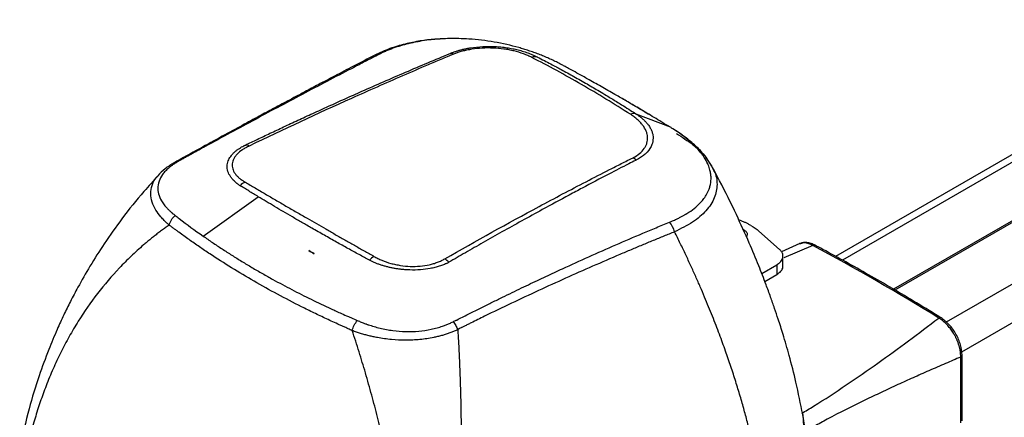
# Model space of a CAD drawing. Header units: millimetres. Extents: x 5 to 597, y 5 to 415.
# Tile 16 of 132: x 97 to 130, y 317 to 330. Entities that reach past the tile are written whole.
import ezdxf

# ---------------------------------------------------------------- set-up
doc = ezdxf.new("R2010")
doc.units = ezdxf.units.MM

msp = doc.modelspace()

# ---------------------------------------------------------------- linework, layer by layer
at = {"color": 7, "linetype": 'Continuous', "lineweight": 25}
for p, q in [((177.7247, 353.2797), (123.9674, 322.2463)), ((118.498, 326.5271), (117.3665, 326.9659)), ((119.8789, 325.2261), (119.8328, 325.2959)), ((103.0306, 322.9235), (104.8572, 324.226)), ((120.8393, 323.427), (120.7614, 323.4562)), ((122.1117, 322.4793), (121.4264, 323.088)), ((122.7854, 322.6812), (122.1719, 322.3984)), ((122.8058, 322.6655), (122.7532, 322.6533)), ((106.7085, 322.3361), (106.7109, 322.3388)), ((106.7085, 322.3375), (106.7109, 322.3388)), ((106.7085, 322.3361), (106.7085, 322.3375)), ((121.5201, 321.6849), (122.0197, 321.9733)), ((122.0197, 321.9733), (122.0197, 321.6467)), ((122.2247, 321.9325), (122.2247, 322.2591)), ((121.6239, 321.4182), (122.0197, 321.6467)), ((128.1071, 316.7389), (128.1071, 318.9135)), ((128.152, 316.8031), (128.152, 318.9795)), ((123.1584, 315.3592), (122.8772, 317.0111))]:
    msp.add_line(p, q, dxfattribs=at)
at = {"color": 8, "linetype": 'Continuous', "lineweight": 25}
for p, q in [((178.1098, 353.2484), (124.1913, 322.1219)), ((179.8311, 352.3067), (125.8771, 321.1597)), ((179.8829, 352.2768), (125.9285, 321.1296)), ((181.6043, 351.2311), (127.6258, 320.07)), ((182.1551, 350.2601), (128.137, 319.076)), ((120.9232, 323.1365), (120.9232, 323.0982)), ((123.2181, 322.6078), (122.2572, 322.2039))]:
    msp.add_line(p, q, dxfattribs=at)
at = {"color": 7, "linetype": 'Continuous', "lineweight": 25, "flags": 128}
for points in [[(114.0826, 328.8617), (114.0889, 328.8584), (114.0953, 328.8552)], [(117.3543, 326.9738), (117.3604, 326.9699), (117.3665, 326.9659)]]:
    msp.add_lwpolyline(points, dxfattribs=at)
at = {"color": 8, "linetype": 'Continuous', "lineweight": 25, "flags": 128}
msp.add_lwpolyline([(122.8772, 317.0109), (122.9091, 316.6204), (122.864, 316.22), (122.7423, 315.8185), (122.5459, 315.4224), (122.2782, 315.0381), (121.9433, 314.672), (121.5469, 314.3299)], dxfattribs=at)
at = {"color": 7, "linetype": 'Continuous', "lineweight": 25}
for centre, radius, start, end in [((108.8226, 328.7016), 0.2398, 83.48616, 116.14908), ((111.1817, 328.6924), 0.2921, 61.86333, 81.17206), ((114.0233, 328.6216), 0.2445, 72.87364, 116.89569), ((114.8283, 328.4557), 0.1644, 49.76053, 70.48043), ((117.2869, 326.7346), 0.2485, 74.27735, 116.81053), ((118.5176, 326.3179), 0.1714, 47.95168, 70.27224), ((104.43, 325.6647), 0.2743, 61.65022, 89.37761), ((116.9584, 325.0408), 0.5668, 44.69498, 57.48171), ((104.6686, 324.1981), 0.5689, 115.49129, 136.21189), ((117.8666, 322.8724), 0.7934, 13.8778, 40.2572), ((81.6287, 280.9176), 48.4211, 58.80503, 59.04427), ((87.6006, 256.1046), 75.4406, 58.177808, 61.827568), ((109.0525, 321.6971), 0.6624, 123.41164, 140.4613), ((110.684, 321.6409), 0.6332, 40.54723, 56.77633)]:
    msp.add_arc(centre, radius, start, end, dxfattribs=at)
for points, knots in [([(114.8833, 328.6106), (114.857, 328.6244), (114.8046, 328.6519), (114.7244, 328.6921), (114.6435, 328.7315), (114.5617, 328.7698), (114.4793, 328.8071), (114.3963, 328.8434), (114.3127, 328.8786), (114.2289, 328.9127), (114.1448, 328.9457), (114.0607, 328.9775), (113.9766, 329.0081), (113.8928, 329.0375), (113.8094, 329.0657), (113.7264, 329.0926), (113.6441, 329.1183), (113.5625, 329.1428), (113.2471, 329.2338), (112.6769, 329.3642), (111.9984, 329.4459), (111.5234, 329.4667), (111.2445, 329.4681), (110.9168, 329.4587), (110.5633, 329.4298), (110.2642, 329.3864), (110.0829, 329.3534), (109.9676, 329.3299), (109.8481, 329.3029), (109.7254, 329.272), (109.6002, 329.2372), (109.4735, 329.1983), (109.3463, 329.1552), (109.2193, 329.1078), (109.0935, 329.0561), (108.9693, 329.0004), (108.8899, 328.9602), (108.8498, 328.9399)], [0, 0, 0, 0, 0.0158106, 0.031524, 0.0471324, 0.0626277, 0.0780025, 0.0932493, 0.10836, 0.1233209, 0.1381155, 0.1527288, 0.167147, 0.1813572, 0.1953478, 0.2091079, 0.2226275, 0.2358962, 0.2488998, 0.3751098, 0.4989636, 0.5489693, 0.585932, 0.6236223, 0.697, 0.7490202, 0.7672084, 0.78652, 0.8068903, 0.8282591, 0.8505615, 0.8737265, 0.8976742, 0.9223273, 0.9476313, 0.9735368, 1, 1, 1, 1]), ([(110.9348, 329.4535), (110.8556, 329.4509), (110.6105, 329.443), (110.201, 329.3883), (109.699, 329.289), (109.1868, 329.1365), (108.8798, 328.9931), (108.7197, 328.9183)], [0, 0, 0, 0, 0.0933846, 0.2887587, 0.5036477, 0.7412027, 1, 1, 1, 1]), ([(111.2265, 328.981), (111.2425, 328.9876), (111.2741, 329.0005), (111.3222, 329.0185), (111.3699, 329.0354), (111.4174, 329.051), (111.4646, 329.0657), (111.5116, 329.0794), (111.5586, 329.0923), (111.6054, 329.1043), (111.6522, 329.1155), (111.699, 329.126), (111.7458, 329.1358), (111.7925, 329.1448), (111.8393, 329.1532), (112.0005, 329.1799), (112.2699, 329.2082), (112.5942, 329.2104), (112.846, 329.1948), (113.04, 329.1733), (113.234, 329.1418), (113.4183, 329.1022), (113.6025, 329.0526), (113.7577, 329.0016), (113.8881, 328.9514), (113.989, 328.908), (114.0515, 328.8771), (114.0826, 328.8617)], [0, 0, 0, 0, 0.0208104, 0.0408872, 0.0603325, 0.079244, 0.0976953, 0.1157401, 0.13343, 0.1508133, 0.1679232, 0.1847851, 0.2014243, 0.2178653, 0.2341321, 0.250248, 0.3842869, 0.4998956, 0.5598389, 0.6244986, 0.6862902, 0.7495707, 0.8094325, 0.8782339, 0.919389, 0.9599444, 1, 1, 1, 1]), ([(113.9127, 328.8396), (113.8697, 328.8616), (113.8257, 328.883), (113.7335, 328.9234), (113.6856, 328.9425), (113.5366, 328.9967), (113.4324, 329.0282), (113.2693, 329.0681), (113.2138, 329.0802), (113.1004, 329.1018), (113.0422, 329.1114), (112.8673, 329.1358), (112.7494, 329.1464), (112.5112, 329.1563), (112.3898, 329.1554), (112.1546, 329.1423), (112.0398, 329.1302), (111.8715, 329.1041), (111.8159, 329.094), (111.7084, 329.0714), (111.6562, 329.0589), (111.504, 329.0181), (111.4086, 328.9864), (111.3194, 328.95)], [0, 0, 0, 0, 0.0625, 0.0625, 0.125, 0.125, 0.25, 0.25, 0.3125, 0.3125, 0.375, 0.375, 0.5, 0.5, 0.625, 0.625, 0.75, 0.75, 0.8125, 0.8125, 0.875, 0.875, 1, 1, 1, 1]), ([(108.7168, 328.9169), (108.4796, 328.7941), (108.0352, 328.564), (107.4103, 328.2369), (106.8739, 327.9543), (106.4266, 327.7173), (106.0582, 327.5213), (105.7131, 327.3369), (105.3304, 327.1317), (104.8598, 326.8782), (104.2958, 326.5727), (103.6376, 326.2138), (102.8825, 325.7998), (102.3454, 325.5011), (102.0605, 325.3427)], [0, 0, 0, 0, 0.108885, 0.2040349, 0.2854524, 0.3531416, 0.4071027, 0.4523211, 0.5091157, 0.5796588, 0.6639483, 0.761984, 0.8737749, 1, 1, 1, 1]), ([(108.8498, 328.9399), (108.7825, 328.9053), (108.6478, 328.836), (108.378, 328.6969), (107.905, 328.4522), (106.9556, 327.9572), (105.5897, 327.2358), (104.2107, 326.4943), (103.2392, 325.9649), (102.7519, 325.6975), (102.5077, 325.5632), (102.3856, 325.4958), (102.3245, 325.4621), (102.294, 325.4453), (102.2764, 325.4356), (102.2678, 325.4308), (102.2634, 325.4284)], [0, 0, 0, 0, 0.0312542, 0.0625081, 0.1250159, 0.2500317, 0.500039, 0.7500043, 0.8749939, 0.9374943, 0.9687464, 0.984373, 0.9921864, 0.9960932, 0.9980466, 1, 1, 1, 1]), ([(104.433, 325.939), (104.5641, 326.0018), (104.8352, 326.1318), (105.2551, 326.3311), (105.7018, 326.5413), (106.1748, 326.7618), (106.6727, 326.9915), (107.1937, 327.2293), (107.7347, 327.4736), (108.3401, 327.7436), (109.0085, 328.0377), (109.7366, 328.3528), (110.4717, 328.6661), (110.9629, 328.871), (111.2084, 328.9734)], [0, 0, 0, 0, 0.057923, 0.1198181, 0.1856797, 0.2554574, 0.329011, 0.4060191, 0.4860338, 0.5684944, 0.6741306, 0.7821509, 0.8911311, 1, 1, 1, 1]), ([(111.3194, 328.95), (111.2839, 328.9355), (111.2491, 328.9206), (111.1789, 328.8912), (111.0736, 328.847), (110.8278, 328.7434), (110.617, 328.654), (110.1953, 328.4742), (109.914, 328.3533), (109.0699, 327.9868), (108.5067, 327.7379), (106.8165, 326.9771), (105.6885, 326.4512), (104.5603, 325.9061)], [0, 0, 0, 0, 0.015625, 0.015625, 0.03125, 0.0625, 0.125, 0.125, 0.25, 0.25, 0.5, 0.5, 1, 1, 1, 1]), ([(117.1749, 326.9564), (116.6369, 327.3023), (116.0975, 327.6328), (115.0101, 328.2606), (114.4621, 328.5578), (113.9127, 328.8396)], [0, 0, 0, 0, 0.5, 0.5, 1, 1, 1, 1]), ([(114.0953, 328.8552), (114.1727, 328.8154), (114.3205, 328.7395), (114.53, 328.6296), (114.7149, 328.5313), (114.9704, 328.3936), (115.3095, 328.207), (115.7312, 327.9677), (116.0905, 327.7569), (116.3605, 327.595), (116.606, 327.4457), (116.9305, 327.2453), (117.1972, 327.0744), (117.3543, 326.9738)], [0, 0, 0, 0, 0.069966, 0.1337088, 0.1900974, 0.2380554, 0.3665062, 0.5000002, 0.624962, 0.6980652, 0.74994, 0.8527483, 1, 1, 1, 1]), ([(118.498, 326.5271), (118.4035, 326.5847), (118.2241, 326.694), (117.9653, 326.85), (117.7276, 326.9922), (117.5057, 327.124), (117.296, 327.2477), (117.0965, 327.3646), (116.9061, 327.4754), (116.6288, 327.6358), (116.2652, 327.8437), (115.8483, 328.0787), (115.4985, 328.2734), (115.244, 328.414), (115.0648, 328.512), (114.9557, 328.5721), (114.9008, 328.6013), (114.8833, 328.6106)], [0, 0, 0, 0, 0.081014, 0.1537971, 0.2203903, 0.2824926, 0.3411387, 0.396739, 0.4496063, 0.4999935, 0.6272715, 0.7499597, 0.8414796, 0.9117795, 0.9561341, 0.9860243, 1, 1, 1, 1]), ([(117.7897, 326.9478), (117.5259, 327.1095), (117.2405, 327.2844), (116.9416, 327.4521), (116.919, 327.4648)], [0, 0, 0, 0, 0.9242879, 1, 1, 1, 1]), ([(117.2631, 325.5188), (117.3435, 325.5602), (117.415, 325.6066), (117.539, 325.7085), (117.5907, 325.763), (117.6522, 325.85), (117.6702, 325.8799), (117.7007, 325.9414), (117.7131, 325.973), (117.7413, 326.0685), (117.7484, 326.1336), (117.7415, 326.2334), (117.7362, 326.2672), (117.7197, 326.3347), (117.7086, 326.3683), (117.667, 326.4681), (117.6284, 326.5338), (117.5548, 326.6309), (117.5276, 326.663), (117.4687, 326.7256), (117.4371, 326.7561), (117.3696, 326.8158), (117.3337, 326.8449), (117.2576, 326.9018), (117.2169, 326.9293), (117.1749, 326.9564)], [0, 0, 0, 0, 0.125, 0.125, 0.25, 0.25, 0.3125, 0.3125, 0.375, 0.375, 0.5, 0.5, 0.5625, 0.5625, 0.625, 0.625, 0.75, 0.75, 0.8125, 0.8125, 0.875, 0.875, 0.9375, 0.9375, 1, 1, 1, 1]), ([(117.3665, 326.9659), (117.38, 326.9571), (117.4074, 326.939), (117.4477, 326.9107), (117.4883, 326.8808), (117.5287, 326.8491), (117.5687, 326.8158), (117.6081, 326.7807), (117.6465, 326.7441), (117.6838, 326.7057), (117.7195, 326.6658), (117.7535, 326.6242), (117.7996, 326.5614), (117.8501, 326.4779), (117.8941, 326.374), (117.9202, 326.2689), (117.931, 326.1267), (117.8939, 325.932), (117.7901, 325.7664), (117.6865, 325.6603), (117.6352, 325.6144), (117.578, 325.5693), (117.5138, 325.5249), (117.4421, 325.481), (117.3888, 325.4535), (117.3613, 325.4395)], [0, 0, 0, 0, 0.0187874, 0.0384391, 0.0589118, 0.0801794, 0.1022239, 0.1250235, 0.1485681, 0.172851, 0.1978534, 0.223562, 0.2499728, 0.3131596, 0.3744628, 0.4354597, 0.4996985, 0.6271133, 0.7861852, 0.8192744, 0.8530289, 0.8876331, 0.9233779, 0.9606424, 1, 1, 1, 1]), ([(118.472, 323.3851), (118.4951, 323.3945), (118.5403, 323.4128), (118.605, 323.4406), (118.6658, 323.4678), (118.7227, 323.4945), (118.7756, 323.5203), (118.8247, 323.5452), (118.87, 323.569), (118.9115, 323.5917), (118.9494, 323.613), (118.9837, 323.6329), (119.0144, 323.6513), (119.122, 323.7172), (119.288, 323.8334), (119.4623, 323.9908), (119.5916, 324.1383), (119.6931, 324.2844), (119.7657, 324.4307), (119.8257, 324.6114), (119.8481, 324.777), (119.84, 324.9445), (119.8216, 325.0556), (119.7884, 325.1805), (119.73, 325.3353), (119.6322, 325.5129), (119.4926, 325.7081), (119.3237, 325.8983), (119.1566, 326.0525), (119.03, 326.1574), (118.945, 326.2244), (118.8407, 326.3018), (118.7169, 326.3885), (118.6242, 326.4479), (118.5754, 326.4792)], [0, 0, 0, 0, 0.0137894, 0.0270294, 0.0396997, 0.0517804, 0.0632517, 0.0740935, 0.0842864, 0.0938116, 0.102651, 0.1107872, 0.1182034, 0.1248834, 0.1897512, 0.2500793, 0.2901141, 0.3367332, 0.3901036, 0.4254103, 0.4996749, 0.5352279, 0.5708991, 0.5954708, 0.6426517, 0.7041818, 0.7495767, 0.8144694, 0.8749049, 0.8924243, 0.9139347, 0.9392052, 0.9679847, 1, 1, 1, 1]), ([(118.5754, 326.4792), (118.5634, 326.4867), (118.5377, 326.5028), (118.5118, 326.5187), (118.498, 326.5271)], [0, 0, 0, 0, 0.4646112, 1, 1, 1, 1]), ([(119.8328, 325.2959), (119.7794, 325.3827), (119.6584, 325.5795), (119.3844, 325.8708), (119.0414, 326.1702), (118.7684, 326.3537), (118.6323, 326.4452)], [0, 0, 0, 0, 0.2103126, 0.4765878, 0.7391697, 1, 1, 1, 1]), ([(104.2269, 324.6109), (104.2177, 324.6173), (104.1996, 324.6299), (104.174, 324.6491), (104.15, 324.6681), (104.1243, 324.6898), (104.0871, 324.7222), (104.0314, 324.7756), (103.9676, 324.849), (103.8904, 324.9634), (103.832, 325.1104), (103.825, 325.2574), (103.8484, 325.37), (103.8782, 325.4495), (103.9188, 325.5246), (103.9686, 325.595), (104.0261, 325.6606), (104.0898, 325.7213), (104.1584, 325.777), (104.2307, 325.8276), (104.3048, 325.8735), (104.3571, 325.9013), (104.3826, 325.9147)], [0, 0, 0, 0, 0.01633113, 0.03221413, 0.04765675, 0.06266611, 0.08406355, 0.12495404, 0.18735945, 0.25015342, 0.37632157, 0.4996082, 0.55903395, 0.61634272, 0.67157657, 0.72476805, 0.77593148, 0.82503778, 0.87204241, 0.91690293, 0.95957419, 1, 1, 1, 1]), ([(104.5603, 325.9061), (104.5199, 325.8866), (104.4792, 325.8672), (104.4034, 325.8259), (104.3676, 325.8043), (104.2665, 325.7368), (104.209, 325.6889), (104.1376, 325.614), (104.1162, 325.5885), (104.0782, 325.5362), (104.0617, 325.5094), (104.0204, 325.4286), (104.0038, 325.3743), (103.9919, 325.2643), (103.9968, 325.2082), (104.028, 325.0996), (104.0539, 325.0465), (104.1087, 324.9684), (104.1298, 324.9426), (104.1763, 324.8926), (104.2019, 324.8683), (104.2576, 324.8212), (104.2877, 324.7983), (104.3363, 324.7651), (104.3531, 324.7542), (104.3878, 324.7327), (104.4058, 324.7222), (104.4237, 324.7116)], [0, 0, 0, 0, 0.0625, 0.0625, 0.125, 0.125, 0.25, 0.25, 0.3125, 0.3125, 0.375, 0.375, 0.5, 0.5, 0.625, 0.625, 0.75, 0.75, 0.8125, 0.8125, 0.875, 0.875, 0.9375, 0.9375, 0.96875, 0.96875, 1, 1, 1, 1]), ([(104.3826, 325.9147), (104.391, 325.9185), (104.3994, 325.9228), (104.4162, 325.9309), (104.4246, 325.9349), (104.433, 325.939)], [0, 0, 0, 0, 0.5, 0.5, 1, 1, 1, 1]), ([(102.0751, 325.351), (101.9716, 325.2878), (101.7611, 325.1594), (101.6082, 325.0014), (101.5305, 324.9212)], [0, 0, 0, 0, 0.4916139, 1, 1, 1, 1]), ([(102.1547, 325.3641), (102.139, 325.3544), (102.1082, 325.3355), (102.0647, 325.3069), (102.0243, 325.279), (101.9869, 325.2518), (101.9525, 325.2255), (101.9209, 325.2001), (101.8619, 325.1503), (101.7808, 325.0726), (101.6616, 324.9284), (101.5595, 324.7353), (101.522, 324.498), (101.5657, 324.2576), (101.6554, 324.0813), (101.7416, 323.9609), (101.7958, 323.8941), (101.859, 323.8248), (101.9317, 323.7536), (102.0137, 323.6807), (102.0749, 323.6329), (102.1061, 323.6085)], [0, 0, 0, 0, 0.0204154, 0.0400022, 0.0587458, 0.0766328, 0.0936508, 0.1097854, 0.1250223, 0.187074, 0.2503068, 0.3731794, 0.4999273, 0.6205989, 0.7496721, 0.7856968, 0.8240801, 0.8647761, 0.9077218, 0.9528272, 1, 1, 1, 1]), ([(111.031, 322.1707), (112.0723, 322.7659), (113.112, 323.3432), (114.6698, 324.1804), (115.1886, 324.4549), (115.9668, 324.8592), (116.2261, 324.9928), (116.6151, 325.1914), (116.8095, 325.2902), (117.0364, 325.4047), (117.1336, 325.4536), (117.1984, 325.4862), (117.2311, 325.5023), (117.2631, 325.5188)], [0, 0, 0, 0, 0.5, 0.5, 0.75, 0.75, 0.875, 0.875, 0.9375, 0.96875, 0.984375, 0.984375, 1, 1, 1, 1]), ([(117.3444, 325.4312), (117.2698, 325.3929), (116.9764, 325.2424), (116.3893, 324.938), (115.7323, 324.5922), (114.9973, 324.1996), (114.3291, 323.838), (113.5863, 323.4294), (112.9332, 323.065), (112.3117, 322.7135), (111.726, 322.3783), (111.3478, 322.1587), (111.1652, 322.0526)], [0, 0, 0, 0, 0.0363342, 0.1428404, 0.2857013, 0.3557033, 0.4999732, 0.6101131, 0.7160742, 0.8167332, 0.9114682, 1, 1, 1, 1]), ([(122.8772, 317.0111), (122.8073, 317.3662), (122.6799, 318.0129), (122.4516, 318.9016), (122.2494, 319.6), (122.0842, 320.1216), (121.9461, 320.5334), (121.8127, 320.9136), (121.6403, 321.3831), (121.4086, 321.9784), (121.086, 322.7524), (120.6584, 323.6931), (120.2408, 324.555), (119.9409, 325.0987), (119.8467, 325.2694)], [0, 0, 0, 0, 0.131936, 0.240249, 0.3250673, 0.3860524, 0.4293095, 0.4747691, 0.5240449, 0.5994541, 0.6901086, 0.8032829, 0.9382489, 1, 1, 1, 1]), ([(101.5467, 324.9229), (101.3873, 324.7512), (100.9643, 324.2957), (100.3716, 323.5396), (99.7794, 322.7091), (99.2949, 321.9458), (98.9275, 321.3053), (98.6437, 320.7657), (98.4153, 320.3004), (98.1736, 319.7709), (97.8946, 319.1019), (97.5769, 318.2314), (97.2405, 317.1454), (97.0597, 316.3236), (96.9619, 315.8788)], [0, 0, 0, 0, 0.06914203, 0.18345956, 0.28291939, 0.36910491, 0.44779463, 0.49983415, 0.54842084, 0.60032867, 0.67116383, 0.76130382, 0.87082128, 1, 1, 1, 1]), ([(104.8572, 324.226), (104.8037, 324.2583), (104.6987, 324.3218), (104.5457, 324.4151), (104.3992, 324.5047), (104.3044, 324.5631), (104.2579, 324.5918)], [0, 0, 0, 0, 0.2639046, 0.5185395, 0.7639037, 1, 1, 1, 1]), ([(104.4237, 324.7116), (104.4787, 324.6791), (104.5886, 324.614), (104.7549, 324.5158), (104.9222, 324.4173), (105.0906, 324.3183), (105.26, 324.2189), (105.4305, 324.1191), (105.602, 324.0189), (105.7745, 323.9183), (105.9481, 323.8173), (106.1228, 323.716), (106.2984, 323.6142), (106.5172, 323.4878), (106.7804, 323.3361), (107.0894, 323.1587), (107.4021, 322.9798), (107.7182, 322.7995), (108.0378, 322.6178), (108.3608, 322.4347), (108.5787, 322.3117), (108.6877, 322.2501)], [0, 0, 0, 0, 0.0418649, 0.0836886, 0.1254725, 0.1672183, 0.2089276, 0.2506018, 0.2922427, 0.3338517, 0.3754305, 0.4169806, 0.4585037, 0.5000013, 0.5711476, 0.6423746, 0.7136903, 0.7851028, 0.8566199, 0.9282497, 1, 1, 1, 1]), ([(108.5416, 322.1188), (108.4842, 322.1501), (108.3677, 322.2136), (108.1912, 322.3102), (108.0103, 322.4098), (107.825, 322.5122), (107.6355, 322.6174), (107.442, 322.7255), (107.2444, 322.8364), (107.0431, 322.95), (106.838, 323.0663), (106.5901, 323.2078), (106.3055, 323.3713), (105.9904, 323.554), (105.6885, 323.7307), (105.3996, 323.9013), (105.1231, 324.0659), (104.9448, 324.1732), (104.8572, 324.226)], [0, 0, 0, 0, 0.0437227, 0.0888534, 0.1353914, 0.1833354, 0.2326834, 0.2834328, 0.3355799, 0.3891203, 0.4440483, 0.5003572, 0.5899472, 0.6770487, 0.7616297, 0.8436629, 0.9231256, 1, 1, 1, 1]), ([(101.9053, 323.2892), (101.9223, 323.3462), (101.9492, 323.4055), (102.0188, 323.5159), (102.0613, 323.5667), (102.1064, 323.6083)], [0, 0, 0, 0, 0.5, 0.5, 1, 1, 1, 1]), ([(101.9051, 323.2893), (101.8635, 323.2595), (101.7803, 323.1998), (101.6572, 323.1083), (101.5354, 323.0154), (101.415, 322.9209), (101.296, 322.8249), (101.1783, 322.7273), (100.9596, 322.5411), (100.6493, 322.2597), (100.1285, 321.7374), (99.529, 321.0373), (98.9892, 320.2607), (98.5967, 319.5961), (98.3195, 319.0694), (98.0651, 318.525), (97.8746, 318.0637), (97.7365, 317.6964), (97.6425, 317.4302), (97.5535, 317.1613), (97.4695, 316.8897), (97.3904, 316.6155), (97.3162, 316.3386), (97.2469, 316.0588), (97.1822, 315.7766), (97.143, 315.5858), (97.1234, 315.4905)], [0, 0, 0, 0, 0.0175704, 0.0351222, 0.0526568, 0.0701759, 0.0876811, 0.1051739, 0.1226559, 0.1862486, 0.2487499, 0.3743437, 0.4971097, 0.5607354, 0.6237604, 0.686324, 0.7485665, 0.7770263, 0.8053212, 0.8334658, 0.8614745, 0.8893623, 0.9171438, 0.9448339, 0.9724477, 1, 1, 1, 1]), ([(107.9681, 319.7893), (107.9469, 319.7993), (107.9019, 319.8206), (107.8304, 319.8533), (107.7443, 319.8919), (107.6464, 319.9356), (107.5041, 319.9998), (107.3273, 320.0807), (107.0466, 320.2113), (106.6999, 320.3769), (105.8818, 320.7813), (104.7013, 321.417), (103.6033, 322.0962), (102.9069, 322.5662), (102.6222, 322.7652), (102.398, 322.9262), (102.2596, 323.0273), (102.1498, 323.1086), (102.0659, 323.1715), (101.9845, 323.2324), (101.9301, 323.2714), (101.9051, 323.2893)], [0, 0, 0, 0, 0.0092831, 0.0197174, 0.0313045, 0.0469868, 0.0626328, 0.0939226, 0.1252065, 0.18769, 0.2500959, 0.4993748, 0.7491525, 0.8117384, 0.8745798, 0.9059162, 0.9373076, 0.9529835, 0.9686746, 0.9856041, 1, 1, 1, 1]), ([(111.4251, 320.1395), (111.5515, 320.2039), (111.7989, 320.3299), (112.1632, 320.513), (112.5134, 320.6872), (112.8507, 320.8533), (113.1763, 321.0121), (113.4912, 321.1643), (113.796, 321.3103), (114.0914, 321.4505), (114.3777, 321.5851), (114.6553, 321.7146), (115.1275, 321.9329), (115.8055, 322.241), (116.6905, 322.632), (117.4336, 322.9515), (117.9525, 323.1697), (118.2492, 323.2933), (118.3978, 323.3545), (118.472, 323.3851)], [0, 0, 0, 0, 0.05446267, 0.10662029, 0.15669388, 0.20487951, 0.25134984, 0.29624796, 0.33967195, 0.38170089, 0.42240233, 0.46183305, 0.50003989, 0.62348929, 0.7500051, 0.87499418, 0.93749449, 0.96874652, 1, 1, 1, 1]), ([(121.1637, 323.2753), (121.1494, 323.2833), (121.121, 323.2995), (121.0768, 323.3227), (121.0316, 323.3452), (120.9852, 323.3669), (120.9377, 323.3878), (120.8892, 323.4079), (120.8559, 323.4206), (120.8393, 323.427)], [0, 0, 0, 0, 0.1431769, 0.2860342, 0.4286994, 0.5713006, 0.7139658, 0.8568231, 1, 1, 1, 1]), ([(118.6368, 323.0627), (118.5183, 323.0149), (118.2802, 322.9186), (117.9216, 322.7715), (117.5597, 322.6214), (117.1946, 322.4682), (116.6471, 322.236), (115.9236, 321.9234), (114.7248, 321.3911), (113.5333, 320.8397), (112.5685, 320.3744), (112.1241, 320.1563), (111.9392, 320.0649), (111.7912, 319.9913), (111.6908, 319.9413), (111.6169, 319.9043), (111.5602, 319.876), (111.5132, 319.8516), (111.4769, 319.8313), (111.46, 319.8219)], [0, 0, 0, 0, 0.0490074, 0.0985104, 0.1485097, 0.1990058, 0.2499992, 0.3758808, 0.4999707, 0.7499811, 0.8749992, 0.9062262, 0.9375075, 0.9531132, 0.9687614, 0.9799845, 0.9843858, 0.9927361, 1, 1, 1, 1]), ([(121.5469, 314.3299), (121.5379, 314.3888), (121.5198, 314.5077), (121.4903, 314.6884), (121.4588, 314.8729), (121.4248, 315.0612), (121.3885, 315.2532), (121.3497, 315.4492), (121.3084, 315.6489), (121.2644, 315.8525), (121.2177, 316.0601), (121.1682, 316.2715), (121.1158, 316.4868), (121.0604, 316.706), (121.002, 316.9291), (120.9404, 317.1562), (120.8755, 317.3872), (120.8074, 317.6221), (120.7358, 317.8609), (120.6607, 318.1037), (120.582, 318.3504), (120.4999, 318.5999), (120.4137, 318.8545), (120.3225, 319.1163), (120.2249, 319.3885), (120.1205, 319.6711), (120.0092, 319.9641), (119.8905, 320.2675), (119.7641, 320.5813), (119.6298, 320.9056), (119.4871, 321.2402), (119.3357, 321.5851), (119.1753, 321.9402), (119.0053, 322.3055), (118.826, 322.6808), (118.7004, 322.9343), (118.6368, 323.0627)], [0, 0, 0, 0, 0.0215161, 0.0434, 0.0656518, 0.0882715, 0.1112591, 0.1346147, 0.1583381, 0.1824295, 0.2068889, 0.2317162, 0.2569115, 0.2824748, 0.3084061, 0.3347054, 0.3613726, 0.3884079, 0.4158112, 0.4435826, 0.4717219, 0.5002294, 0.528762, 0.558397, 0.5891343, 0.620974, 0.653916, 0.6879604, 0.7231071, 0.7593562, 0.7967076, 0.8351614, 0.8747175, 0.915376, 0.9571368, 1, 1, 1, 1]), ([(120.9232, 323.1365), (120.9557, 323.1127), (121.0206, 323.0652), (121.0523, 322.9765), (121.0262, 322.9222), (121.0142, 322.8971)], [0, 0, 0, 0, 0.3494703, 0.6989407, 1, 1, 1, 1]), ([(103.0306, 322.9235), (103.082, 322.8877), (103.1847, 322.816), (103.3409, 322.7094), (103.4987, 322.6034), (103.6582, 322.4981), (103.8194, 322.3935), (103.9822, 322.2896), (104.1468, 322.1864), (104.313, 322.0839), (104.4809, 321.9821), (104.6504, 321.8811), (104.8216, 321.7807), (104.9945, 321.6812), (105.169, 321.5823), (105.4907, 321.4032), (105.9662, 321.1483), (106.5013, 320.878), (106.937, 320.6675), (107.2719, 320.5104), (107.5728, 320.3735), (107.7991, 320.2728), (107.91, 320.2247), (107.9448, 320.2096)], [0, 0, 0, 0, 0.03555491, 0.07113185, 0.10673162, 0.14235501, 0.17800286, 0.21367596, 0.24937517, 0.28510133, 0.32085529, 0.35663793, 0.39245012, 0.42829274, 0.46416667, 0.50007279, 0.6249894, 0.74958887, 0.81267465, 0.87462446, 0.93908986, 0.98089475, 1, 1, 1, 1]), ([(123.2957, 322.6148), (123.2479, 322.6373), (123.1515, 322.6827), (123.0079, 322.7097), (122.8796, 322.7094), (122.8076, 322.6837), (122.7761, 322.6725)], [0, 0, 0, 0, 0.2605853, 0.525036, 0.791653, 1, 1, 1, 1]), ([(127.4824, 320.1968), (127.2033, 320.3685), (126.394, 320.8663), (125.0815, 321.6347), (123.9566, 322.2604), (123.3625, 322.5789), (123.2707, 322.6281)], [0, 0, 0, 0, 0.19885919, 0.57666975, 0.93460723, 1, 1, 1, 1]), ([(122.0197, 321.9733), (122.0276, 321.9781), (122.0435, 321.9875), (122.0657, 322.0024), (122.0867, 322.0178), (122.1062, 322.0338), (122.1245, 322.0503), (122.1413, 322.0675), (122.1696, 322.0996), (122.2019, 322.1489), (122.2242, 322.2167), (122.2267, 322.2857), (122.2116, 322.3426), (122.1898, 322.3868), (122.1686, 322.4189), (122.143, 322.4499), (122.1221, 322.4695), (122.1117, 322.4793)], [0, 0, 0, 0, 0.0359208, 0.0716383, 0.107237, 0.1428021, 0.1784193, 0.2141738, 0.2501496, 0.3749734, 0.5000233, 0.6248471, 0.749897, 0.8126098, 0.8748922, 0.9372029, 1, 1, 1, 1]), ([(111.1192, 322.0258), (111.1138, 322.0232), (111.1033, 322.0182), (111.0819, 322.0088), (111.0447, 321.9923), (110.9674, 321.961), (110.8525, 321.9209), (110.7046, 321.8796), (110.5011, 321.8357), (110.2258, 321.8001), (109.9587, 321.794), (109.7632, 321.8029), (109.6483, 321.812), (109.5338, 321.8248), (109.4202, 321.8413), (109.3077, 321.8614), (109.1966, 321.8851), (109.0872, 321.9122), (108.9799, 321.9428), (108.8749, 321.9767), (108.7727, 322.0141), (108.6733, 322.0545), (108.6103, 322.0839), (108.5787, 322.0987)], [0, 0, 0, 0, 0.0082098, 0.0157212, 0.0314014, 0.0626689, 0.1250308, 0.1858711, 0.2502925, 0.3709189, 0.4997624, 0.541316, 0.5827818, 0.624194, 0.665586, 0.7069921, 0.7484464, 0.789982, 0.831628, 0.8734148, 0.915377, 0.9575564, 1, 1, 1, 1]), ([(108.6877, 322.2501), (108.7085, 322.2383), (108.7292, 322.2265), (108.7716, 322.2035), (108.7932, 322.1922), (108.8591, 322.1594), (108.9046, 322.1387), (109.0461, 322.08), (109.1451, 322.0462), (109.2984, 322.0039), (109.3504, 321.9912), (109.4562, 321.9686), (109.5104, 321.9587), (109.6726, 321.9337), (109.7809, 321.9234), (109.9979, 321.9152), (110.1074, 321.9175), (110.3174, 321.935), (110.419, 321.95), (110.5661, 321.9821), (110.6144, 321.9945), (110.7071, 322.0221), (110.7517, 322.0374), (110.8373, 322.0707), (110.8783, 322.0888), (110.9569, 322.1279), (110.9938, 322.1494), (111.031, 322.1707)], [0, 0, 0, 0, 0.03125, 0.03125, 0.0625, 0.0625, 0.125, 0.125, 0.25, 0.25, 0.3125, 0.3125, 0.375, 0.375, 0.5, 0.5, 0.625, 0.625, 0.75, 0.75, 0.8125, 0.8125, 0.875, 0.875, 0.9375, 0.9375, 1, 1, 1, 1]), ([(122.0197, 321.6467), (122.0692, 321.6823), (122.1681, 321.7535), (122.2288, 321.8587), (122.2185, 321.9182), (122.2161, 321.9321)], [0, 0, 0, 0, 0.433585, 0.8671701, 1, 1, 1, 1]), ([(107.9681, 319.7893), (107.9838, 319.8469), (108.007, 319.9083), (108.0646, 320.0256), (108.0988, 320.0811), (108.1344, 320.1281)], [0, 0, 0, 0, 0.5, 0.5, 1, 1, 1, 1]), ([(108.1344, 320.1281), (108.1576, 320.118), (108.2018, 320.0986), (108.2661, 320.072), (108.3247, 320.0488), (108.3772, 320.0288), (108.4233, 320.0118), (108.4629, 319.9977), (108.5494, 319.9678), (108.6882, 319.924), (108.9569, 319.8529), (109.3042, 319.7877), (109.7378, 319.7523), (110.1663, 319.7643), (110.5145, 319.8153), (110.7748, 319.8782), (110.9392, 319.9292), (111.0756, 319.9796), (111.1909, 320.0275), (111.2653, 320.0637), (111.3036, 320.0823)], [0, 0, 0, 0, 0.0247059, 0.0471613, 0.0673364, 0.085206, 0.1007475, 0.1139425, 0.1247772, 0.1867148, 0.2489195, 0.3775937, 0.4989815, 0.6258593, 0.7489827, 0.81216, 0.8742546, 0.9136278, 0.9555738, 1, 1, 1, 1]), ([(111.3036, 320.0823), (111.3237, 320.0923), (111.351, 320.106), (111.3919, 320.1244), (111.4121, 320.1336), (111.4251, 320.1395)], [0, 0, 0, 0, 0.5000017, 0.6806522, 1, 1, 1, 1]), ([(111.3036, 320.0823), (111.3358, 320.0458), (111.3665, 320.004), (111.4198, 319.9151), (111.4425, 319.8681), (111.4598, 319.8218)], [0, 0, 0, 0, 0.5, 0.5, 1, 1, 1, 1]), ([(128.1071, 318.9135), (128.1071, 318.9268), (128.1073, 318.9533), (128.1056, 318.9941), (128.1025, 319.0356), (128.0978, 319.0776), (128.0916, 319.12), (128.0839, 319.1626), (128.0748, 319.2054), (128.0644, 319.2481), (128.0526, 319.2906), (128.0396, 319.3328), (128.0255, 319.3746), (128.0103, 319.4157), (127.9942, 319.4561), (127.9771, 319.4958), (127.9594, 319.5345), (127.9409, 319.5722), (127.9219, 319.6089), (127.8971, 319.6543), (127.8648, 319.7089), (127.8234, 319.7726), (127.7781, 319.8361), (127.7291, 319.8984), (127.6767, 319.9589), (127.6212, 320.0168), (127.5631, 320.0711), (127.503, 320.1212), (127.4416, 320.1668), (127.4, 320.1926), (127.3793, 320.2055)], [0, 0, 0, 0, 0.0292194, 0.0584759, 0.087729, 0.1169376, 0.1460607, 0.1750575, 0.2038879, 0.2325125, 0.260893, 0.2889924, 0.3167754, 0.3442083, 0.3712593, 0.3978988, 0.4240993, 0.4498353, 0.4750837, 0.4998239, 0.544676, 0.59114, 0.6390787, 0.6883313, 0.7387147, 0.7900257, 0.8420448, 0.8945399, 0.9472719, 1, 1, 1, 1]), ([(128.152, 318.9776), (128.1417, 319.0909), (128.1211, 319.3172), (127.9623, 319.6798), (127.7341, 320.005), (127.5498, 320.1431), (127.4574, 320.2122)], [0, 0, 0, 0, 0.2503716, 0.5000484, 0.7494934, 1, 1, 1, 1]), ([(111.4599, 319.8219), (111.4413, 319.8132), (111.4042, 319.7958), (111.347, 319.7708), (111.2888, 319.7467), (111.2297, 319.7236), (111.1697, 319.7014), (111.1088, 319.6802), (111.0471, 319.6601), (110.9847, 319.6409), (110.9216, 319.6228), (110.8579, 319.6057), (110.7937, 319.5896), (110.729, 319.5746), (110.5401, 319.5342), (110.2115, 319.4852), (109.7381, 319.4632), (109.2614, 319.4867), (108.9056, 319.5369), (108.6618, 319.5862), (108.5228, 319.6184), (108.3833, 319.6548), (108.2439, 319.6954), (108.1045, 319.7401), (108.0139, 319.7728), (107.9681, 319.7893)], [0, 0, 0, 0, 0.01999, 0.0398701, 0.059639, 0.0792953, 0.0988381, 0.1182663, 0.1375793, 0.1567765, 0.1758575, 0.1948221, 0.2136704, 0.2324027, 0.2510194, 0.3756568, 0.5010552, 0.6239397, 0.751167, 0.7900381, 0.8299593, 0.8709267, 0.9129318, 0.9559618, 1, 1, 1, 1]), ([(109.4911, 308.3508), (109.4982, 308.403), (109.5123, 308.5074), (109.5316, 308.665), (109.5495, 308.8234), (109.5658, 308.9826), (109.5807, 309.1428), (109.594, 309.3037), (109.6058, 309.4656), (109.6162, 309.6283), (109.625, 309.7919), (109.6323, 309.9564), (109.6382, 310.1218), (109.6425, 310.2881), (109.6454, 310.4553), (109.6467, 310.6234), (109.6466, 310.7924), (109.645, 310.9623), (109.6388, 311.3097), (109.6181, 311.839), (109.5664, 312.5552), (109.4909, 313.2821), (109.3611, 314.2506), (109.1469, 315.4682), (108.8713, 316.681), (108.6158, 317.6561), (108.4443, 318.2603), (108.3014, 318.7388), (108.1935, 319.0895), (108.0826, 319.4399), (108.0063, 319.6727), (107.9681, 319.7893)], [0, 0, 0, 0, 0.0145416, 0.0290968, 0.0436677, 0.0582566, 0.0728656, 0.087497, 0.1021529, 0.1168356, 0.1315472, 0.1462899, 0.161066, 0.1758776, 0.1907268, 0.2056158, 0.2205469, 0.235522, 0.2505435, 0.3122073, 0.3743395, 0.4370789, 0.5005628, 0.6243969, 0.7504894, 0.8133556, 0.8772522, 0.9078565, 0.9385102, 0.9692218, 1, 1, 1, 1]), ([(111.46, 319.8219), (111.4649, 319.7411), (111.4745, 319.5803), (111.4878, 319.3402), (111.5, 319.1025), (111.5111, 318.8671), (111.5212, 318.6341), (111.5303, 318.4035), (111.5384, 318.1752), (111.5456, 317.9494), (111.5519, 317.726), (111.5573, 317.5051), (111.5618, 317.2866), (111.5655, 317.0706), (111.5744, 316.4182), (111.5738, 315.3542), (111.5362, 313.8679), (111.4645, 312.4286), (111.3841, 311.3392), (111.3194, 310.6083), (111.2805, 310.1989), (111.2396, 309.7978), (111.1969, 309.4049), (111.1526, 309.0206), (111.107, 308.6443), (111.0752, 308.398), (111.0595, 308.2757)], [0, 0, 0, 0, 0.0203644, 0.0405303, 0.0604977, 0.0802668, 0.0998374, 0.1192098, 0.138384, 0.1573601, 0.176138, 0.1947181, 0.2131002, 0.2312844, 0.249271, 0.3779501, 0.5008405, 0.6290094, 0.7501502, 0.7872657, 0.8239021, 0.8600621, 0.8957487, 0.9309651, 0.9657144, 1, 1, 1, 1])]:
    msp.add_open_spline(points, degree=3, knots=knots, dxfattribs=at)
for points in [[(111.2084, 328.9734), (111.2144, 328.976), (111.2205, 328.9785), (111.2265, 328.981)], [(102.2634, 325.4284), (102.2277, 325.4077), (102.1914, 325.3862), (102.1547, 325.3641)], [(117.3613, 325.4395), (117.3558, 325.4367), (117.3501, 325.434), (117.3444, 325.4312)], [(104.2579, 324.5918), (104.2475, 324.5982), (104.2372, 324.6045), (104.2269, 324.6109)], [(102.1061, 323.6085), (102.1487, 323.5756), (102.1944, 323.5395), (102.2438, 323.5007)], [(102.2438, 323.5007), (102.4983, 323.3051), (102.7607, 323.1127), (103.0306, 322.9235)], [(121.1637, 323.2753), (121.2622, 323.2183), (121.3505, 323.1555), (121.4264, 323.088)], [(106.5353, 322.4419), (106.5937, 322.4077), (106.6523, 322.3733), (106.7109, 322.3388)], [(106.7085, 322.3361), (106.6507, 322.3716), (106.593, 322.4068), (106.5353, 322.4419)], [(108.5787, 322.0987), (108.5663, 322.1052), (108.5539, 322.1121), (108.5416, 322.1188)], [(111.1652, 322.0526), (111.1499, 322.0437), (111.1345, 322.0347), (111.1192, 322.0258)], [(107.9448, 320.2096), (108.008, 320.1834), (108.0712, 320.1562), (108.1344, 320.1281)]]:
    msp.add_open_spline(points, degree=3, dxfattribs=at)
at = {"color": 8, "linetype": 'Continuous', "lineweight": 25}
for points, knots in [([(118.698, 326.3225), (118.8869, 326.2005), (119.2664, 325.9553), (119.6302, 325.6204), (119.7501, 325.4095), (119.786, 325.3465)], [0, 0, 0, 0, 0.4101429, 0.8238081, 1, 1, 1, 1]), ([(102.0605, 325.3412), (102.0619, 325.3424), (102.0854, 325.3642), (102.121, 325.3641), (102.1546, 325.364)], [0, 0, 0, 0, 0.05740255, 1, 1, 1, 1]), ([(119.8227, 325.2869), (119.866, 325.2225), (120.0084, 325.0105), (120.0669, 324.6343), (119.9854, 324.1822), (119.7032, 323.7565), (119.2597, 323.3715), (118.844, 323.1655), (118.6368, 323.0627)], [0, 0, 0, 0, 0.0804111, 0.2644031, 0.4489483, 0.6324474, 0.8167804, 1, 1, 1, 1]), ([(101.9053, 323.2894), (101.8998, 323.2942), (101.89, 323.3026), (101.8728, 323.3178), (101.8477, 323.3403), (101.8038, 323.3807), (101.7283, 323.4543), (101.6038, 323.5893), (101.4538, 323.7928), (101.332, 324.0517), (101.2829, 324.3298), (101.332, 324.6019), (101.4209, 324.8049), (101.5228, 324.9019), (101.5457, 324.9238)], [0, 0, 0, 0, 0.0094828, 0.0169273, 0.0302297, 0.0540162, 0.0966289, 0.1731172, 0.3100014, 0.4681994, 0.6287454, 0.7912596, 0.9530381, 1, 1, 1, 1]), ([(123.2181, 322.6077), (123.1219, 322.6526), (122.9695, 322.7236), (122.8499, 322.6811), (122.8058, 322.6655)], [0, 0, 0, 0, 0.6309989, 1, 1, 1, 1]), ([(123.2954, 322.614), (123.2844, 322.6182), (123.2616, 322.6269), (123.2329, 322.6143), (123.2181, 322.6078)], [0, 0, 0, 0, 0.4817656, 1, 1, 1, 1]), ([(122.8434, 317.0482), (122.9747, 317.1267), (123.484, 317.431), (124.3259, 317.9876), (125.3706, 318.71), (126.386, 319.451), (127.046, 319.9524), (127.3792, 320.2056)], [0, 0, 0, 0, 0.0799123, 0.3099648, 0.5401412, 0.7677714, 1, 1, 1, 1]), ([(127.4573, 320.212), (127.4571, 320.2123), (127.4494, 320.2217), (127.4219, 320.2231), (127.3935, 320.2114), (127.3792, 320.2056)], [0, 0, 0, 0, 0.0116072, 0.5058036, 1, 1, 1, 1]), ([(128.1071, 318.9135), (127.9409, 318.8427), (127.5898, 318.6932), (127.0641, 318.4647), (126.5376, 318.2315), (126.0111, 317.9929), (125.4803, 317.746), (124.7004, 317.3709), (123.9627, 317.0062), (123.4022, 316.6935), (123.2594, 316.6138)], [0, 0, 0, 0, 0.1032753, 0.2183343, 0.3264667, 0.4299646, 0.5446583, 0.6550713, 0.9120689, 1, 1, 1, 1]), ([(128.1517, 318.9776), (128.1498, 318.9658), (128.1459, 318.9419), (128.1201, 318.923), (128.1071, 318.9135)], [0, 0, 0, 0, 0.49391, 1, 1, 1, 1])]:
    msp.add_open_spline(points, degree=3, knots=knots, dxfattribs=at)

doc.saveas('drawing.dxf')
